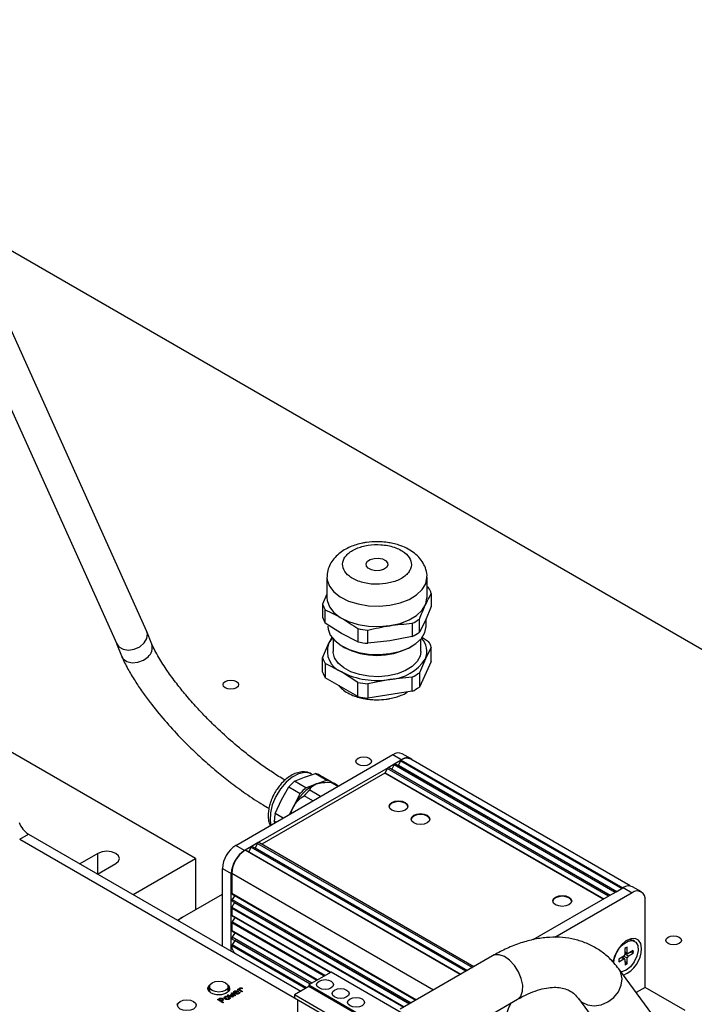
# Model space of a CAD drawing. Header units: millimetres. Extents: x 0 to 420, y 0 to 297.
# Tile 72 of 145: x 84 to 95, y 52 to 68. Entities that reach past the tile are written whole.
import ezdxf

# ---------------------------------------------------------------- set-up
doc = ezdxf.new("R2010")
doc.units = ezdxf.units.MM

msp = doc.modelspace()

# ---------------------------------------------------------------- linework, layer by layer
at = {"color": 7, "linetype": 'Continuous', "lineweight": 25}
for p, q in [((107.8863, 50.3946), (77.4807, 67.9474)), ((86.0351, 58.1905), (83.4411, 63.9456)), ((82.9631, 63.7415), (85.5571, 57.9864)), ((88.9147, 59.048), (88.9147, 58.7214)), ((90.5127, 58.7214), (90.5127, 59.048)), ((88.9147, 58.7792), (88.846, 58.6188)), ((90.5386, 58.8806), (90.5127, 58.8973)), ((90.5813, 58.7886), (90.5813, 58.5788)), ((88.846, 58.6188), (88.846, 58.409)), ((88.8887, 58.317), (88.8887, 58.5267)), ((90.5813, 58.5788), (90.4864, 58.3569)), ((89.148, 58.1499), (88.8887, 58.317)), ((90.2748, 58.3123), (90.2748, 58.1026)), ((90.3915, 58.17), (90.3915, 58.3797)), ((90.4864, 58.3569), (90.3915, 58.17)), ((90.4977, 58.2658), (90.4977, 58.3832)), ((86.1173, 57.9779), (86.0387, 58.1819)), ((89.4072, 58.2274), (89.4072, 58.0177)), ((89.5666, 57.9931), (89.5666, 58.2028)), ((88.9409, 57.9835), (88.9959, 58.0919)), ((89.0137, 58.0619), (89.0137, 57.864)), ((89.4072, 58.0177), (89.148, 58.1499)), ((89.9207, 58.0303), (89.5666, 57.9931)), ((90.2748, 58.1026), (89.9207, 58.0303)), ((90.4137, 57.864), (90.4137, 58.0619)), ((90.4263, 58.0958), (90.5386, 58.0234)), ((85.5548, 57.9914), (85.6321, 57.791)), ((88.846, 57.7616), (88.9409, 57.9835)), ((89.1592, 57.9458), (89.1889, 57.9286)), ((90.2384, 57.9286), (90.2681, 57.9458)), ((90.5813, 57.9314), (90.4864, 57.7445)), ((90.5813, 57.7039), (90.5813, 57.9314)), ((88.846, 57.5342), (88.846, 57.7616)), ((90.4864, 57.7445), (90.3915, 57.5226)), ((90.5813, 57.7039), (90.3915, 57.2951)), ((88.8887, 57.6696), (88.8887, 57.4421)), ((89.148, 57.5374), (88.8887, 57.6696)), ((89.4072, 57.3703), (89.148, 57.5374)), ((90.3915, 57.5226), (90.3915, 57.2951)), ((89.4072, 57.1428), (88.8887, 57.4421)), ((89.4072, 57.1428), (89.4072, 57.3703)), ((89.9207, 57.4179), (89.5666, 57.3456)), ((90.2748, 57.4552), (89.9207, 57.4179)), ((90.2748, 57.2277), (90.2748, 57.4552)), ((89.5666, 57.3456), (89.5666, 57.1182)), ((90.2748, 57.2277), (89.5666, 57.1182)), ((86.8145, 54.5584), (83.279, 56.5995)), ((87.458, 54.7668), (89.9682, 56.2159)), ((89.9682, 56.2159), (90.1096, 56.1343)), ((90.1026, 56.1302), (89.9965, 56.069)), ((90.0918, 56.1182), (90.0549, 56.0468)), ((90.1096, 56.1343), (90.1026, 56.1302)), ((90.1026, 56.1302), (93.6381, 54.0892)), ((90.2596, 56.1491), (90.1182, 56.2308)), ((93.7592, 54.1207), (90.2525, 56.145)), ((89.8904, 56.0077), (87.8186, 54.8117)), ((89.8792, 55.9948), (89.8465, 55.9268)), ((89.9965, 56.069), (89.8904, 56.0077)), ((93.4318, 53.9701), (89.9004, 56.0087)), ((89.9857, 56.057), (89.9489, 55.9855)), ((93.5379, 54.0313), (90.0065, 56.0699)), ((89.8409, 55.9204), (87.8754, 54.7857)), ((88.3968, 55.7903), (88.5544, 55.8582)), ((88.5544, 55.8582), (88.7308, 55.9151)), ((88.7308, 55.9151), (88.9123, 55.8104)), ((88.7453, 55.748), (88.9123, 55.8104)), ((88.9777, 55.7863), (88.7963, 55.8911)), ((88.1889, 55.4936), (88.3074, 55.701)), ((88.3074, 55.701), (88.4888, 55.5963)), ((88.5783, 55.6856), (88.3968, 55.7903)), ((88.5783, 55.6856), (88.7453, 55.748)), ((88.8139, 55.5495), (88.6395, 55.6502)), ((88.8335, 55.7687), (88.8165, 55.7663)), ((89.089, 55.7083), (88.9735, 55.775)), ((88.9852, 55.7818), (88.9892, 55.7715)), ((89.1009, 55.7152), (89.039, 55.751)), ((88.0894, 55.2752), (88.1889, 55.4936)), ((88.3798, 55.3834), (88.4888, 55.5963)), ((88.6919, 55.4791), (88.55, 55.5609)), ((88.3185, 55.2635), (88.3798, 55.3834)), ((88.2141, 55.2033), (88.0894, 55.2752)), ((88.0728, 55.1574), (88.1037, 55.1396)), ((88.0828, 55.1275), (88.0728, 55.1574)), ((84.0084, 54.8653), (84.1498, 54.947)), ((84.0084, 54.8653), (88.3943, 52.3334)), ((84.1498, 54.947), (88.4942, 52.439)), ((87.5994, 54.6851), (87.458, 54.7668)), ((87.7125, 54.7505), (87.6065, 54.6892)), ((87.7018, 54.7385), (87.6649, 54.667)), ((87.8186, 54.8117), (87.7125, 54.7505)), ((91.1537, 52.7707), (87.7225, 54.7515)), ((87.8078, 54.7997), (87.771, 54.7283)), ((91.2598, 52.8319), (87.8286, 54.8127)), ((85.2589, 54.6401), (84.9701, 54.4734)), ((85.8187, 53.9836), (86.8145, 54.5584)), ((86.8145, 54.5584), (86.8145, 53.7419)), ((87.6065, 54.6892), (87.5994, 54.6851)), ((91.0477, 52.7094), (87.6165, 54.6902)), ((85.253, 54.3101), (85.5417, 54.4768)), ((87.2458, 54.3994), (87.3873, 54.3177)), ((87.2458, 53.1597), (87.2458, 54.3994)), ((87.3873, 53.078), (87.3873, 54.3177)), ((87.3943, 54.3218), (87.3943, 54.0046)), ((93.532, 54.0279), (93.6381, 54.0892)), ((93.6381, 54.0892), (93.6452, 54.0932)), ((93.6452, 54.0932), (93.7866, 54.0116)), ((93.9366, 54.0265), (93.7952, 54.1081)), ((86.6095, 53.6235), (87.2458, 53.9909)), ((87.3985, 53.9954), (90.3369, 52.2991)), ((87.4425, 53.9684), (87.3998, 53.9055)), ((87.4425, 53.9684), (87.4433, 53.9696)), ((92.2084, 53.2638), (93.4259, 53.9667)), ((93.7866, 54.0116), (92.5522, 53.299)), ((93.4259, 53.9667), (93.532, 54.0279)), ((87.3943, 53.7663), (87.3943, 53.6555)), ((87.3985, 53.8803), (90.2372, 52.2415)), ((87.4411, 53.8541), (87.3985, 53.7803)), ((87.4418, 53.8553), (87.4411, 53.8541)), ((93.9987, 52.501), (93.9987, 53.8891)), ((86.5259, 53.5753), (86.6064, 53.6217)), ((87.3985, 53.6464), (88.9708, 52.7387)), ((87.4428, 53.616), (87.3993, 53.5483)), ((87.3943, 53.533), (87.3943, 53.4106)), ((87.3985, 53.4014), (88.7586, 52.6162)), ((87.3985, 53.2789), (88.6526, 52.5549)), ((87.4428, 53.371), (87.3993, 53.3034)), ((87.4428, 53.2485), (87.3996, 53.1814)), ((93.7097, 53.0499), (93.7064, 53.1424)), ((93.8284, 53.237), (93.8109, 53.2471)), ((87.4565, 53.0413), (88.497, 52.4406)), ((91.5604, 53.0054), (90.0823, 52.1521)), ((93.6561, 53.0005), (93.5743, 52.9494)), ((93.6683, 52.9564), (93.6301, 52.9843)), ((93.6705, 53.1208), (93.6706, 53.0264)), ((93.6706, 53.06), (93.7148, 53.0405)), ((93.7113, 52.8768), (93.7112, 52.9713)), ((93.8067, 53.0892), (93.7249, 53.0419)), ((93.7257, 52.9972), (93.8075, 53.0482)), ((93.797, 53.0469), (93.7525, 53.0579)), ((87.6601, 52.9238), (87.6573, 52.9222)), ((93.5751, 52.9084), (93.6569, 52.9558)), ((93.6721, 52.9477), (93.6754, 52.8553)), ((93.673, 52.9205), (93.7069, 52.8864)), ((93.6934, 52.8645), (93.6754, 52.8553)), ((93.7113, 52.8768), (93.6934, 52.8645)), ((88.9812, 52.7447), (88.6276, 52.5406)), ((90.9611, 51.6017), (88.9812, 52.7447)), ((94.1026, 52.0798), (93.5764, 52.7954)), ((87.0128, 52.4938), (87.0194, 52.5055)), ((87.013, 52.4705), (87.0128, 52.4938)), ((87.0194, 52.5055), (87.0226, 52.5152)), ((87.0194, 52.5055), (87.0194, 52.4559)), ((87.0226, 52.5152), (87.0292, 52.5268)), ((87.0226, 52.5152), (87.0226, 52.4504)), ((87.0292, 52.5268), (87.0392, 52.5365)), ((87.0292, 52.5268), (87.0292, 52.4371)), ((87.0387, 52.513), (87.0387, 52.4287)), ((87.0392, 52.5365), (87.0492, 52.5462)), ((87.0492, 52.5462), (87.0507, 52.5471)), ((87.0492, 52.5462), (87.0492, 52.5449)), ((87.3318, 52.5389), (87.3355, 52.5353)), ((87.3355, 52.5353), (87.3457, 52.5256)), ((87.3387, 52.4335), (87.3387, 52.513)), ((87.3457, 52.5256), (87.3526, 52.5139)), ((87.3457, 52.4404), (87.3457, 52.5256)), ((87.3526, 52.5139), (87.3561, 52.5042)), ((87.3526, 52.447), (87.3526, 52.5139)), ((87.3561, 52.5042), (87.3596, 52.4944)), ((87.3596, 52.4944), (87.3597, 52.4828)), ((87.3596, 52.4587), (87.3596, 52.4944)), ((88.6276, 52.5161), (88.3943, 52.3813)), ((88.6276, 52.5406), (90.6075, 51.3976)), ((88.6276, 52.5406), (88.6276, 52.5161)), ((90.6075, 51.3731), (88.6276, 52.5161)), ((93.9987, 52.501), (93.8542, 52.4176)), ((94.6351, 52.1336), (93.9987, 52.501)), ((87.0165, 52.4608), (87.013, 52.4705)), ((87.0234, 52.4491), (87.0165, 52.4608)), ((87.0269, 52.4393), (87.0234, 52.4491)), ((87.0371, 52.4296), (87.0269, 52.4393)), ((87.054, 52.4198), (87.0371, 52.4296)), ((87.0643, 52.4101), (87.054, 52.4198)), ((87.0812, 52.4042), (87.0643, 52.4101)), ((87.0947, 52.3963), (87.0812, 52.4042)), ((87.1116, 52.3904), (87.0947, 52.3963)), ((87.1319, 52.3865), (87.1116, 52.3904)), ((87.1487, 52.3845), (87.1319, 52.3865)), ((87.1656, 52.3824), (87.1487, 52.3845)), ((87.1858, 52.3824), (87.1656, 52.3824)), ((87.206, 52.3823), (87.1858, 52.3824)), ((87.2296, 52.3841), (87.206, 52.3823)), ((87.2464, 52.386), (87.2296, 52.3841)), ((87.2631, 52.3918), (87.2464, 52.386)), ((87.2799, 52.3975), (87.2631, 52.3918)), ((87.2967, 52.4033), (87.2799, 52.3975)), ((87.287, 52.3542), (87.287, 52.346)), ((87.2883, 52.3367), (87.2883, 52.3286)), ((87.3234, 52.4188), (87.2967, 52.4033)), ((87.3334, 52.4284), (87.3234, 52.4188)), ((87.3276, 52.3761), (87.3388, 52.3827)), ((87.4039, 52.3431), (87.3276, 52.3761)), ((87.3434, 52.4381), (87.3334, 52.4284)), ((87.3388, 52.3745), (87.3356, 52.3726)), ((87.3388, 52.3827), (87.3897, 52.3597)), ((87.3388, 52.3745), (87.3388, 52.3827)), ((87.3897, 52.3515), (87.3388, 52.3745)), ((87.3534, 52.4478), (87.3434, 52.4381)), ((87.3517, 52.344), (87.3517, 52.3522)), ((87.36, 52.4594), (87.3534, 52.4478)), ((87.3597, 52.4828), (87.36, 52.4594)), ((87.3748, 52.3842), (87.3831, 52.389)), ((87.3951, 52.3612), (87.3748, 52.3842)), ((87.3831, 52.3809), (87.3796, 52.3788)), ((87.3831, 52.389), (87.4232, 52.3779)), ((87.3831, 52.3809), (87.3831, 52.389)), ((87.4232, 52.3698), (87.3831, 52.3809)), ((87.3861, 52.41), (87.3976, 52.4166)), ((87.4267, 52.3805), (87.3861, 52.41)), ((87.3897, 52.3597), (87.4011, 52.3545)), ((87.3897, 52.3515), (87.3897, 52.3597)), ((87.4011, 52.3464), (87.3897, 52.3515)), ((87.3976, 52.4084), (87.3924, 52.4054)), ((87.3943, 52.3777), (87.3992, 52.3723)), ((87.403, 52.3749), (87.3943, 52.3777)), ((87.3943, 52.3695), (87.3943, 52.3777)), ((87.3992, 52.3641), (87.3943, 52.3695)), ((87.4011, 52.3545), (87.3951, 52.3612)), ((87.3976, 52.4166), (87.4546, 52.3724)), ((87.3976, 52.4084), (87.3976, 52.4166)), ((87.4486, 52.3689), (87.3976, 52.4084)), ((87.3992, 52.3723), (87.4175, 52.351)), ((87.3992, 52.3641), (87.3992, 52.3723)), ((87.4129, 52.3483), (87.3992, 52.3641)), ((87.4011, 52.3464), (87.4011, 52.3545)), ((87.4406, 52.3643), (87.403, 52.3749)), ((87.4175, 52.351), (87.4039, 52.3431)), ((87.4232, 52.3779), (87.4351, 52.3746)), ((87.4232, 52.3698), (87.4232, 52.3779)), ((87.4351, 52.3664), (87.4232, 52.3698)), ((87.4351, 52.3746), (87.4267, 52.3805)), ((87.4351, 52.3664), (87.4351, 52.3746)), ((87.4369, 52.4407), (87.4369, 52.4325)), ((87.4388, 52.4258), (87.4388, 52.4176)), ((87.4546, 52.3724), (87.4406, 52.3643)), ((87.4832, 52.4334), (87.4481, 52.4131)), ((87.4832, 52.4253), (87.4481, 52.405)), ((87.4481, 52.4131), (87.4481, 52.405)), ((87.504, 52.4351), (87.457, 52.408)), ((87.457, 52.3999), (87.457, 52.408)), ((87.4832, 52.4253), (87.4832, 52.4334)), ((87.4884, 52.469), (87.499, 52.4751)), ((87.5552, 52.4304), (87.4884, 52.469)), ((87.499, 52.4669), (87.4954, 52.4649)), ((87.4969, 52.4313), (87.4969, 52.4395)), ((87.4971, 52.4312), (87.4969, 52.4313)), ((87.499, 52.4751), (87.5116, 52.4682)), ((87.499, 52.4669), (87.499, 52.4751)), ((87.5116, 52.46), (87.499, 52.4669)), ((87.5005, 52.4005), (87.5005, 52.4087)), ((87.5116, 52.46), (87.5116, 52.4682)), ((87.5189, 52.4226), (87.5284, 52.4172)), ((87.5189, 52.4145), (87.5189, 52.4226)), ((87.5229, 52.4122), (87.5189, 52.4145)), ((87.5213, 52.4813), (87.5213, 52.4894)), ((87.5232, 52.4731), (87.5232, 52.4707)), ((87.5232, 52.4676), (87.5232, 52.4649)), ((87.524, 52.4537), (87.5233, 52.4649)), ((87.524, 52.4619), (87.5668, 52.4372)), ((87.524, 52.4537), (87.524, 52.4619)), ((87.5598, 52.4331), (87.524, 52.4537)), ((87.5668, 52.4372), (87.5552, 52.4304)), ((87.5687, 52.4859), (87.557, 52.4792)), ((90.3742, 51.2384), (88.3943, 52.3813)), ((88.3943, 52.3813), (88.3943, 52.3307)), ((86.517, 52.2311), (86.5271, 52.2409)), ((86.5271, 52.2409), (86.5373, 52.2507)), ((86.5373, 52.2507), (86.5381, 52.2511)), ((86.5373, 52.2507), (86.5373, 52.2501)), ((86.8204, 52.2406), (86.8221, 52.2389)), ((86.8221, 52.2389), (86.8323, 52.2292)), ((87.1655, 52.3059), (87.1899, 52.32)), ((87.2524, 52.2557), (87.1655, 52.3059)), ((87.1899, 52.3118), (87.1726, 52.3018)), ((87.1871, 52.307), (87.1993, 52.3141)), ((87.223, 52.2863), (87.1871, 52.307)), ((87.1871, 52.307), (87.1871, 52.2989)), ((87.223, 52.2782), (87.1871, 52.2989)), ((87.1899, 52.32), (87.1899, 52.3118)), ((87.234, 52.2927), (87.223, 52.2863)), ((87.223, 52.2782), (87.223, 52.2863)), ((87.234, 52.2846), (87.223, 52.2782)), ((87.2439, 52.2867), (87.2331, 52.2805)), ((87.2331, 52.2805), (87.2643, 52.2625)), ((87.2331, 52.2723), (87.2331, 52.2805)), ((87.2572, 52.2584), (87.2331, 52.2723)), ((87.234, 52.2846), (87.234, 52.2927)), ((87.2458, 52.2974), (87.2458, 52.3056)), ((87.2492, 52.3153), (87.2492, 52.3235)), ((87.2643, 52.2625), (87.2524, 52.2557)), ((87.3014, 52.3226), (87.3014, 52.3144)), ((87.3457, 52.3113), (87.3457, 52.3195)), ((87.3535, 52.3227), (87.3535, 52.3309)), ((90.3742, 51.1877), (88.3943, 52.3307)), ((88.4438, 52.3021), (88.4438, 51.5607)), ((90.845, 51.6687), (91.9604, 52.3126)), ((92.9319, 52.3215), (93.4581, 51.6059))]:
    msp.add_line(p, q, dxfattribs=at)
at = {"color": 1, "linetype": 'Continuous', "lineweight": 25}
for p, q in [((90.0918, 56.1182), (93.6223, 54.0801)), ((93.4092, 53.957), (89.8792, 55.9948)), ((89.9489, 55.9855), (93.436, 53.9725)), ((89.9857, 56.057), (93.5162, 54.0188)), ((90.0549, 56.0468), (93.542, 54.0337)), ((93.3255, 53.9087), (89.8409, 55.9204)), ((89.8465, 55.9268), (93.3339, 53.9136)), ((91.1321, 52.7582), (87.7018, 54.7385)), ((87.771, 54.7283), (91.1579, 52.7731)), ((87.8078, 54.7997), (91.2382, 52.8194)), ((85.2589, 54.3135), (85.2589, 54.6401)), ((91.0418, 52.706), (87.6065, 54.6892)), ((87.6649, 54.667), (91.0518, 52.7118)), ((87.3943, 54.3218), (90.6175, 52.4611)), ((87.3943, 54.0046), (90.3428, 52.3025)), ((90.3355, 52.2983), (87.4425, 53.9684)), ((87.3943, 53.7663), (90.1364, 52.1834)), ((87.3985, 53.7803), (90.1505, 52.1915)), ((87.3998, 53.9055), (90.2597, 52.2545)), ((87.4411, 53.8541), (90.2358, 52.2408)), ((87.3943, 53.6555), (88.9767, 52.7421)), ((88.9667, 52.7363), (87.4428, 53.616)), ((88.8706, 52.6808), (87.3943, 53.533)), ((88.8863, 52.6899), (87.3993, 53.5483)), ((88.7645, 52.6196), (87.3943, 53.4106)), ((88.6742, 52.5674), (87.3993, 53.3034)), ((88.7545, 52.6138), (87.4428, 53.371)), ((88.5733, 52.4847), (87.3947, 53.1652)), ((88.5899, 52.4943), (87.3996, 53.1814)), ((88.6484, 52.5525), (87.4428, 53.2485)), ((93.6222, 52.9793), (93.6569, 52.9558)), ((93.6538, 52.9991), (93.7112, 52.9713)), ((93.7097, 53.0499), (93.6706, 53.0687)), ((93.7257, 52.9972), (93.6706, 53.0343)), ((93.609, 52.7362), (93.5764, 52.7955)), ((87.0392, 52.5365), (87.0392, 52.5203)), ((87.3355, 52.5306), (87.3355, 52.5353)), ((87.3561, 52.4526), (87.3561, 52.5042)), ((87.3597, 52.4589), (87.3597, 52.4828)), ((86.5271, 52.2409), (86.5271, 52.2277)), ((86.8221, 52.2367), (86.8221, 52.2389))]:
    msp.add_line(p, q, dxfattribs=at)
at = {"color": 7, "linetype": 'Continuous', "lineweight": 25, "flags": 128}
for points in [[(89.6684, 59.3497), (89.7365, 59.3523), (89.8012, 59.3396), (89.8525, 59.3136), (89.8827, 59.2783), (89.8872, 59.2389), (89.8652, 59.2016), (89.8202, 59.172), (89.7589, 59.1545), (89.6908, 59.152), (89.6262, 59.1646), (89.5748, 59.1906), (89.5446, 59.226), (89.5401, 59.2653), (89.5621, 59.3026), (89.6071, 59.3323), (89.6684, 59.3497)], [(88.9147, 58.7214), (88.9186, 58.6757), (88.9542, 58.5781), (89.0253, 58.4872), (89.1286, 58.4072), (89.2593, 58.342), (89.4112, 58.2944), (89.5773, 58.2669), (89.7497, 58.2606), (89.9204, 58.2758)], [(89.9204, 58.2758), (90.0815, 58.3119), (90.2254, 58.3671), (90.3453, 58.4389), (90.4357, 58.5239), (90.4924, 58.6182), (90.5126, 58.7172), (90.5127, 58.7214)], [(85.5571, 57.9864), (85.5925, 57.9385), (85.66, 57.8995), (85.746, 57.886), (85.8387, 57.8999), (85.9256, 57.9392), (85.9951, 57.9987), (86.0376, 58.0703), (86.0476, 58.1443), (86.0351, 58.1904)], [(88.9297, 58.2658), (88.9335, 58.2209), (88.9685, 58.1251), (89.0383, 58.0359), (89.1396, 57.9575), (89.2678, 57.8935), (89.4169, 57.8468), (89.5798, 57.8198), (89.749, 57.8136), (89.9166, 57.8286)], [(89.9166, 57.8286), (90.0746, 57.864), (90.2158, 57.9182), (90.3335, 57.9886), (90.4222, 58.072), (90.4778, 58.1645), (90.4976, 58.2617), (90.4977, 58.2658)], [(88.9409, 57.9835), (88.9745, 58.0407), (89.0024, 58.0754)], [(90.4137, 57.864), (90.4014, 57.7889), (90.3552, 57.7024), (90.2769, 57.624), (90.1703, 57.5577), (90.0407, 57.5067), (89.8948, 57.4737), (89.7398, 57.4602), (89.5835, 57.467), (89.4337, 57.4936), (89.298, 57.5389), (89.1831, 57.6004), (89.0948, 57.6752), (89.0375, 57.7594), (89.0141, 57.8489), (89.0137, 57.864)], [(85.6321, 57.791), (85.6582, 57.7477), (85.7196, 57.703), (85.802, 57.6829), (85.8941, 57.6899), (85.9837, 57.7232), (86.0585, 57.7783)], [(87.2918, 57.3851), (87.3324, 57.4008), (87.3802, 57.4063), (87.428, 57.4008), (87.4686, 57.3851), (87.4957, 57.3617), (87.5052, 57.3341), (87.4957, 57.3065), (87.4686, 57.2831), (87.428, 57.2674), (87.3802, 57.2619), (87.3324, 57.2674), (87.2918, 57.2831), (87.2647, 57.3065), (87.2552, 57.3341), (87.2647, 57.3617), (87.2918, 57.3851)], [(89.4131, 56.1605), (89.4537, 56.1762), (89.5015, 56.1816), (89.5494, 56.1762), (89.5899, 56.1605), (89.617, 56.1371), (89.6265, 56.1095), (89.617, 56.0819), (89.5899, 56.0585), (89.5494, 56.0428), (89.5015, 56.0373), (89.4537, 56.0428), (89.4131, 56.0585), (89.386, 56.0819), (89.3765, 56.1095), (89.386, 56.1371), (89.4131, 56.1605)], [(89.9465, 55.9821), (89.9477, 55.9837), (89.9489, 55.9855)], [(90.0549, 56.0468), (90.0538, 56.0449), (90.0526, 56.0433)], [(88.8165, 55.7663), (88.7947, 55.7625), (88.7453, 55.748)], [(90.1627, 55.453), (90.1952, 55.4249), (90.2066, 55.3917), (90.1952, 55.3586), (90.1627, 55.3305), (90.114, 55.3117), (90.0566, 55.3051), (89.9992, 55.3117), (89.9505, 55.3305), (89.918, 55.3586), (89.9066, 55.3917), (89.918, 55.4249), (89.9505, 55.453), (89.9992, 55.4717), (90.0566, 55.4783), (90.114, 55.4717), (90.1627, 55.453)], [(88.3798, 55.3834), (88.3497, 55.3187), (88.3314, 55.271)], [(90.1627, 55.4407), (90.114, 55.4595), (90.0566, 55.4661), (89.9992, 55.4595), (89.9505, 55.4407), (89.918, 55.4126), (89.907, 55.3856)], [(90.2062, 55.3856), (90.1952, 55.4126), (90.1627, 55.4407)], [(90.5162, 55.2489), (90.5487, 55.2208), (90.5602, 55.1876), (90.5487, 55.1545), (90.5162, 55.1264), (90.4676, 55.1076), (90.4102, 55.101), (90.3527, 55.1076), (90.3041, 55.1264), (90.2716, 55.1545), (90.2602, 55.1876), (90.2716, 55.2208), (90.3041, 55.2489), (90.3527, 55.2676), (90.4102, 55.2742), (90.4676, 55.2676), (90.5162, 55.2489)], [(90.5162, 55.2366), (90.4676, 55.2554), (90.4102, 55.262), (90.3527, 55.2554), (90.3041, 55.2366), (90.2716, 55.2085), (90.2605, 55.1815)], [(90.5598, 55.1815), (90.5487, 55.2085), (90.5162, 55.2366)], [(87.7686, 54.7248), (87.7699, 54.7264), (87.771, 54.7283)], [(85.5417, 54.4768), (85.5851, 54.5143), (85.6003, 54.5584), (85.5851, 54.6026), (85.5417, 54.6401), (85.4768, 54.6651), (85.4003, 54.6739), (85.3238, 54.6651), (85.2589, 54.6401)], [(87.6649, 54.667), (87.6638, 54.6652), (87.6626, 54.6636)], [(92.779, 53.9426), (92.8115, 53.9145), (92.8229, 53.8814), (92.8115, 53.8482), (92.779, 53.8202), (92.7303, 53.8014), (92.6729, 53.7948), (92.6155, 53.8014), (92.5668, 53.8202), (92.5343, 53.8482), (92.5229, 53.8814), (92.5343, 53.9145), (92.5668, 53.9426), (92.6155, 53.9614), (92.6729, 53.968), (92.7303, 53.9614), (92.779, 53.9426)], [(92.779, 53.9304), (92.7303, 53.9491), (92.6729, 53.9557), (92.6155, 53.9491), (92.5668, 53.9304), (92.5343, 53.9023), (92.5233, 53.8753)], [(92.8225, 53.8753), (92.8115, 53.9023), (92.779, 53.9304)], [(87.3998, 53.9055), (87.3976, 53.9017), (87.3959, 53.8977), (87.3948, 53.8937), (87.3943, 53.8898), (87.3946, 53.8864), (87.3956, 53.8835), (87.3972, 53.8813), (87.3985, 53.8803)], [(87.4428, 53.616), (87.4438, 53.6179), (87.4446, 53.6198)], [(87.3993, 53.3034), (87.3972, 53.2996), (87.3957, 53.2957), (87.3947, 53.2918), (87.3943, 53.2881), (87.3947, 53.2847), (87.3957, 53.282), (87.3972, 53.2798), (87.3985, 53.2789)], [(87.4428, 53.371), (87.4438, 53.3729), (87.4446, 53.3748)], [(93.9386, 53.1212), (93.9262, 53.2001), (93.8902, 53.2562), (93.8345, 53.2832), (93.7652, 53.2783), (93.6898, 53.242), (93.6165, 53.1782), (93.5532, 53.0939), (93.5067, 52.9981), (93.4822, 52.9016)], [(94.3629, 53.3031), (94.4034, 53.3187), (94.4513, 53.3242), (94.4991, 53.3187), (94.5397, 53.3031), (94.5668, 53.2797), (94.5763, 53.2521), (94.5668, 53.2244), (94.5397, 53.201), (94.4991, 53.1854), (94.4513, 53.1799), (94.4034, 53.1854), (94.3629, 53.201), (94.3358, 53.2244), (94.3263, 53.2521), (94.3358, 53.2797), (94.3629, 53.3031)], [(87.4428, 53.2485), (87.4438, 53.2504), (87.4446, 53.2523)], [(93.4965, 52.8935), (93.5039, 52.9523), (93.5357, 53.0446), (93.5885, 53.1307), (93.6552, 53.1989), (93.7266, 53.2402), (93.7933, 53.2488), (93.8461, 53.2237), (93.8779, 53.1683), (93.8845, 53.0899), (93.865, 52.9992), (93.8219, 52.9085), (93.7611, 52.83), (93.6909, 52.7743), (93.6909, 52.7743)], [(93.6909, 52.7743), (93.6206, 52.7489), (93.6113, 52.748)], [(87.2947, 52.5743), (87.3272, 52.5462), (87.3387, 52.513), (87.3272, 52.4799), (87.2947, 52.4518), (87.2461, 52.433), (87.1887, 52.4264), (87.1313, 52.433), (87.0826, 52.4518), (87.0501, 52.4799), (87.0387, 52.513), (87.0501, 52.5462), (87.0826, 52.5743), (87.1313, 52.593), (87.1887, 52.5996), (87.2461, 52.593), (87.2947, 52.5743)], [(88.7903, 52.4916), (88.761, 52.5168), (88.7507, 52.5467), (88.761, 52.5765), (88.7903, 52.6018), (88.8341, 52.6187), (88.8857, 52.6246), (88.9374, 52.6187), (88.9812, 52.6018), (89.0104, 52.5765), (89.0207, 52.5467), (89.0104, 52.5168), (88.9812, 52.4916), (88.9374, 52.4747), (88.8857, 52.4687), (88.8341, 52.4747), (88.7903, 52.4916)], [(89.0377, 52.3487), (89.0085, 52.374), (88.9982, 52.4038), (89.0085, 52.4336), (89.0377, 52.4589), (89.0815, 52.4758), (89.1332, 52.4817), (89.1849, 52.4758), (89.2287, 52.4589), (89.2579, 52.4336), (89.2682, 52.4038), (89.2579, 52.374), (89.2287, 52.3487), (89.1849, 52.3318), (89.1332, 52.3259), (89.0815, 52.3318), (89.0377, 52.3487)], [(89.2852, 52.2058), (89.256, 52.2311), (89.2457, 52.2609), (89.256, 52.2908), (89.2852, 52.316), (89.329, 52.3329), (89.3807, 52.3389), (89.4324, 52.3329), (89.4762, 52.316), (89.5054, 52.2908), (89.5157, 52.2609), (89.5054, 52.2311), (89.4762, 52.2058), (89.4324, 52.1889), (89.3807, 52.183), (89.329, 52.1889), (89.2852, 52.2058)], [(86.7821, 52.2783), (86.8146, 52.2502), (86.826, 52.2171), (86.8146, 52.1839), (86.7821, 52.1558), (86.7334, 52.1371), (86.676, 52.1305), (86.6186, 52.1371), (86.5699, 52.1558), (86.5374, 52.1839), (86.526, 52.2171), (86.5374, 52.2502), (86.5699, 52.2783), (86.6186, 52.2971), (86.676, 52.3037), (86.7334, 52.2971), (86.7821, 52.2783)]]:
    msp.add_lwpolyline(points, dxfattribs=at)
at = {"color": 1, "linetype": 'Continuous', "lineweight": 25, "flags": 128}
for points in [[(88.9147, 59.0513), (88.9186, 59.0023), (88.9542, 58.9047), (89.0253, 58.8138), (89.1286, 58.7338), (89.2593, 58.6686), (89.4112, 58.6211), (89.5773, 58.5935), (89.7497, 58.5872), (89.9204, 58.6025)], [(89.9204, 58.6025), (90.0815, 58.6385), (90.2254, 58.6938), (90.3453, 58.7656), (90.4357, 58.8506), (90.4924, 58.9448), (90.5126, 59.0418)], [(88.6699, 55.9063), (88.6449, 55.9183), (88.5593, 55.9319), (88.4624, 55.9112), (88.361, 55.8578), (88.2619, 55.7752), (88.1718, 55.6691), (88.097, 55.5467), (88.0424, 55.4163), (88.0119, 55.2869), (88.0075, 55.1672), (88.0207, 55.0916)], [(91.9094, 52.8506), (91.8319, 52.9337), (91.748, 52.9924), (91.6653, 53.0215), (91.591, 53.0184), (91.5604, 53.0054)], [(91.9604, 52.3126), (91.9616, 52.3133), (92.0113, 52.3634), (92.0386, 52.4397), (92.0412, 52.5355), (92.0189, 52.6422), (91.9736, 52.7505), (91.9094, 52.8506)], [(92.9334, 52.3195), (92.9861, 52.267), (93.075, 52.2223), (93.1798, 52.2075), (93.2913, 52.2238), (93.3994, 52.2699), (93.4946, 52.3417), (93.5685, 52.4327), (93.6144, 52.5348), (93.6284, 52.6391), (93.609, 52.7362)]]:
    msp.add_lwpolyline(points, dxfattribs=at)
at = {"color": 7, "linetype": 'Continuous', "lineweight": 25}
for centre, radius, start, end in [((90.241, 58.6865), 0.3552, 16.68947, 33.10745), ((89.1863, 58.7208), 0.3552, 196.68947, 213.10745), ((89.1863, 58.511), 0.3552, 196.68947, 213.10745), ((89.9202, 59.0614), 0.8288, 295.33491, 304.65972), ((89.7038, 59.6171), 1.421, 257.95348, 264.46044), ((89.9202, 58.8517), 0.8288, 295.33491, 304.65972), ((89.7038, 59.4074), 1.421, 257.95348, 264.46044), ((90.2129, 57.8648), 0.2988, 336.24677, 44.79532), ((90.241, 57.8294), 0.3552, 16.68947, 33.10745), ((85.9371, 57.9225), 0.1885, 310.09776, 17.0929), ((89.2725, 57.8664), 0.3517, 160.539, 249.25792), ((89.7137, 58.9343), 1.1344, 242.44498, 297.55502), ((89.1863, 57.8636), 0.3552, 196.68947, 213.10745), ((89.877, 58.1469), 0.7303, 273.4335, 326.56112), ((89.1863, 57.6362), 0.3552, 196.68947, 213.10745), ((89.7123, 58.6281), 1.228, 242.64283, 279.7711), ((89.9202, 58.2043), 0.8288, 295.33491, 304.65972), ((89.7038, 58.76), 1.421, 257.95348, 264.46044), ((89.9202, 57.9768), 0.8288, 295.33491, 304.65972), ((89.7038, 58.5325), 1.421, 257.95348, 264.46044), ((90.0561, 56.0932), 0.1509, 65.69288, 125.61758), ((90.1183, 56.1052), 0.0295, 122.19428, 153.86265), ((90.1904, 56.0075), 0.1509, 65.69235, 125.61557), ((90.1936, 56.0314), 0.1328, 44.41601, 129.20679), ((89.9064, 55.9824), 0.0299, 122.33297, 155.51455), ((89.8962, 55.9997), 0.00989, 65.12814, 126.18232), ((90.0122, 56.044), 0.0295, 122.19621, 153.86699), ((90.0023, 56.061), 0.00989, 65.12691, 126.18354), ((88.6933, 55.7119), 0.2067, 60.1318, 79.55544), ((88.875, 55.6078), 0.206, 57.6499, 79.57217), ((89.8329, 55.933), 0.015, 302.33297, 335.51455), ((88.9558, 55.1405), 0.8572, 130.70263, 139.15895), ((89.0593, 55.0677), 0.7492, 114.77968, 155.0819), ((89.1373, 55.0357), 0.8572, 130.70263, 139.15895), ((89.1985, 55.0004), 0.8572, 130.70263, 139.15895), ((88.936, 55.5718), 0.2067, 60.1318, 79.55544), ((88.7871, 55.1172), 0.7154, 167.24143, 176.78274), ((84.3562, 55.2696), 0.383, 200.57697, 237.38392), ((87.7064, 54.3784), 0.461, 122.60548, 177.39452), ((87.7283, 54.7255), 0.0295, 122.1957, 153.86106), ((87.7184, 54.7425), 0.00989, 65.12569, 126.18477), ((87.8344, 54.7867), 0.0295, 122.1952, 153.85512), ((87.8245, 54.8032), 0.0103, 66.49231, 124.81815), ((87.8478, 54.2968), 0.461, 122.60548, 177.39452), ((87.8549, 54.3008), 0.461, 122.60665, 177.39443), ((87.6123, 54.6812), 0.00989, 65.12717, 126.18459), ((93.733, 53.9706), 0.1509, 65.69288, 125.61758), ((87.4041, 54.0035), 0.0098, 173.50963, 235.17819), ((93.8694, 53.9101), 0.131, 350.78596, 129.20329), ((87.4232, 53.7653), 0.0289, 148.85627, 178.0435), ((86.7002, 53.4529), 0.1932, 117.99976, 144.41188), ((87.4042, 53.6544), 0.00989, 173.81292, 234.8749), ((87.4239, 53.5319), 0.0295, 146.13969, 177.80262), ((87.4042, 53.4095), 0.00989, 173.81292, 234.8749), ((87.5381, 53.1594), 0.1436, 177.69439, 235.34802), ((87.4235, 53.1652), 0.0288, 145.85943, 180.10401), ((93.482, 53.1228), 0.4566, 291.36743, 359.79493), ((93.7709, 52.9946), 0.1612, 113.56733, 128.48633), ((93.7708, 52.9852), 0.1669, 121.10897, 126.93063), ((93.7546, 53.0125), 0.1352, 112.75056, 121.19846), ((93.7556, 53.1189), 0.1396, 66.62261, 117.84739), ((93.6375, 53.0279), 0.0332, 304.05234, 357.33474), ((93.719, 53.049), 0.00928, 174.3232, 309.82524), ((93.7443, 52.9697), 0.0332, 124.05234, 177.33474), ((93.657, 53.066), 0.1515, 353.27425, 8.82806), ((93.7248, 52.9317), 0.1515, 173.27425, 188.82806), ((93.7165, 52.9375), 0.1407, 174.62547, 189.25008), ((93.6628, 52.9487), 0.00928, 354.3232, 129.82524), ((93.6008, 53.0204), 0.1709, 301.16118, 308.38662), ((92.6001, 51.8241), 0.8576, 149.97005, 178.12827)]:
    msp.add_arc(centre, radius, start, end, dxfattribs=at)
at = {"color": 1, "linetype": 'Continuous', "lineweight": 25}
for centre, radius, start, end in [((93.6524, 53.0646), 0.1457, 352.99266, 7.43749), ((93.6181, 52.9918), 0.1375, 294.44593, 301.16237)]:
    msp.add_arc(centre, radius, start, end, dxfattribs=at)
at = {"color": 7, "linetype": 'Continuous', "lineweight": 25}
for points, knots in [([(89.7137, 59.6149), (89.6581, 59.6128), (89.5809, 59.6099), (89.4712, 59.5908), (89.3824, 59.5687), (89.2832, 59.5325), (89.188, 59.4842), (89.0997, 59.4223), (89.0228, 59.3463), (88.9629, 59.2564), (88.9227, 59.1571), (88.9181, 59.0871), (88.9159, 59.0533)], [0, 0, 0, 0, 0.1404358, 0.1955607, 0.2866412, 0.3798221, 0.4791173, 0.5822083, 0.6874664, 0.7935316, 0.9003967, 1, 1, 1, 1]), ([(89.8557, 58.946), (89.9205, 58.9604), (90.0202, 58.9826), (90.126, 59.0398), (90.1925, 59.0925), (90.2386, 59.1522), (90.2696, 59.2334), (90.2568, 59.3361), (90.1789, 59.4289), (90.0817, 59.4902), (89.9901, 59.5286), (89.8868, 59.5552), (89.7462, 59.5731), (89.5681, 59.5657), (89.4075, 59.5207), (89.3012, 59.4646), (89.2348, 59.4117), (89.1887, 59.3521), (89.1577, 59.2709), (89.1705, 59.1681), (89.2484, 59.0754), (89.3456, 59.014), (89.4372, 58.9756), (89.5404, 58.9493), (89.6816, 58.9302), (89.7871, 58.9398), (89.8557, 58.946)], [0, 0, 0, 0, 0.0598642, 0.0920902, 0.125, 0.1579098, 0.1901358, 0.25, 0.3098642, 0.3420902, 0.375, 0.4079098, 0.4401358, 0.5, 0.5598642, 0.5920902, 0.625, 0.6579098, 0.6901358, 0.75, 0.8098642, 0.8420902, 0.875, 0.9079098, 0.9401358, 1, 1, 1, 1]), ([(90.5109, 59.0382), (90.5115, 59.0431), (90.5173, 59.0869), (90.4989, 59.1694), (90.4547, 59.2768), (90.3831, 59.3714), (90.2919, 59.4509), (90.1847, 59.5148), (90.0756, 59.5592), (89.9728, 59.5875), (89.8737, 59.6056), (89.7878, 59.6139), (89.7318, 59.6147), (89.7137, 59.6149)], [0, 0, 0, 0, 0.0142158, 0.1285236, 0.2386339, 0.3529653, 0.4701589, 0.5833983, 0.698659, 0.7842322, 0.8598685, 0.9547521, 1, 1, 1, 1]), ([(90.3915, 58.3797), (90.4229, 58.4561), (90.4862, 58.6099), (90.5494, 58.7288), (90.5813, 58.7886)], [0, 0, 0, 0, 0.49674777, 1, 1, 1, 1]), ([(88.8887, 58.5267), (88.9746, 58.4859), (89.1474, 58.4037), (89.3202, 58.2864), (89.4072, 58.2274)], [0, 0, 0, 0, 0.4967478, 1, 1, 1, 1]), ([(89.5666, 58.2028), (89.6839, 58.2296), (89.9199, 58.2837), (90.156, 58.3028), (90.2748, 58.3123)], [0, 0, 0, 0, 0.4967478, 1, 1, 1, 1]), ([(88.2453, 55.81), (88.2442, 55.8106), (88.1787, 55.8463), (88.049, 55.9299), (87.866, 56.0537), (87.6537, 56.2112), (87.4135, 56.4067), (87.1783, 56.6198), (86.9887, 56.8067), (86.8241, 56.9805), (86.6642, 57.1625), (86.506, 57.3587), (86.3591, 57.5601), (86.2186, 57.7782), (86.1494, 57.9156), (86.1129, 57.9882)], [0, 0, 0, 0, 0.0012804, 0.0776345, 0.1470705, 0.2092273, 0.3175381, 0.4207101, 0.4867943, 0.5528679, 0.6357613, 0.7109921, 0.7968806, 0.8928144, 1, 1, 1, 1]), ([(85.636, 57.7816), (85.6679, 57.7162), (85.7288, 57.5914), (85.8438, 57.3997), (85.9633, 57.221), (86.1184, 57.0101), (86.3167, 56.767), (86.5407, 56.5214), (86.7432, 56.3182), (86.9371, 56.1361), (87.146, 55.9543), (87.3778, 55.7678), (87.6254, 55.5874), (87.835, 55.4462), (87.9571, 55.3788), (87.9884, 55.3615)], [0, 0, 0, 0, 0.083199, 0.1587479, 0.2273451, 0.2893645, 0.3975019, 0.4986685, 0.563817, 0.6298708, 0.7122626, 0.7860151, 0.8708363, 0.9668701, 1, 1, 1, 1]), ([(89.1032, 57.3183), (89.1218, 57.2981), (89.1621, 57.2544), (89.2488, 57.1983), (89.3476, 57.153), (89.445, 57.1235), (89.5338, 57.1051), (89.6215, 57.0943), (89.733, 57.0898), (89.8337, 57.0965), (89.9334, 57.1126), (90.0149, 57.132), (90.1036, 57.164), (90.1647, 57.1909), (90.1923, 57.2098), (90.1955, 57.212)], [0, 0, 0, 0, 0.0832385, 0.1803355, 0.28871, 0.3708104, 0.4355849, 0.5097897, 0.5815927, 0.6993342, 0.7469918, 0.8251747, 0.9048594, 0.9891297, 1, 1, 1, 1]), ([(88.6696, 55.9032), (88.6628, 55.9081), (88.6306, 55.9314), (88.56, 55.9437), (88.4699, 55.9376), (88.3804, 55.9064), (88.2995, 55.8579), (88.2321, 55.8013), (88.1773, 55.7441), (88.1281, 55.682), (88.0738, 55.5978), (88.0343, 55.5157), (88.0048, 55.4321), (87.9867, 55.3614), (87.9757, 55.2799), (87.9771, 55.1994), (87.9872, 55.1326), (88.0037, 55.0974), (88.0094, 55.0851)], [0, 0, 0, 0, 0.022831, 0.1085574, 0.1875185, 0.2645003, 0.3479866, 0.4121192, 0.4624518, 0.5197561, 0.5796656, 0.6714869, 0.7086028, 0.7693719, 0.831129, 0.8964693, 0.9639687, 1, 1, 1, 1]), ([(88.6395, 55.6502), (88.6508, 55.6736), (88.6695, 55.7119), (88.7239, 55.7378), (88.7453, 55.748)], [0, 0, 0, 0, 0.608486, 1, 1, 1, 1]), ([(88.7453, 55.748), (88.779, 55.7571), (88.8467, 55.7754), (88.9312, 55.7751), (88.9735, 55.775)], [0, 0, 0, 0, 0.4990934, 1, 1, 1, 1]), ([(88.3798, 55.3834), (88.4031, 55.4196), (88.4499, 55.4922), (88.5166, 55.538), (88.55, 55.5609)], [0, 0, 0, 0, 0.4990934, 1, 1, 1, 1]), ([(88.3446, 55.2786), (88.3448, 55.2819), (88.3476, 55.3181), (88.3645, 55.3523), (88.3798, 55.3834)], [0, 0, 0, 0, 0.0904278, 1, 1, 1, 1]), ([(93.5764, 52.7954), (93.5507, 52.8284), (93.4833, 52.9148), (93.3556, 53.0347), (93.1919, 53.1461), (93.014, 53.2281), (92.8248, 53.2811), (92.6259, 53.3054), (92.4185, 53.301), (92.2035, 53.2677), (91.9824, 53.2047), (91.7667, 53.118), (91.6264, 53.0414), (91.5604, 53.0054)], [0, 0, 0, 0, 0.0583124, 0.152611, 0.2451787, 0.3365719, 0.4277585, 0.5198332, 0.6138041, 0.7102681, 0.8092745, 0.9103452, 1, 1, 1, 1]), ([(93.7064, 53.1424), (93.7064, 53.1417), (93.7063, 53.1402), (93.7055, 53.1386), (93.7042, 53.1374), (93.7029, 53.1372), (93.7023, 53.1371)], [0, 0, 0, 0, 0.248836, 0.4996375, 0.7488078, 1, 1, 1, 1]), ([(93.797, 53.0469), (93.7981, 53.0467), (93.8003, 53.0463), (93.8037, 53.0466), (93.8061, 53.0474), (93.8072, 53.0481), (93.8075, 53.0482)], [0, 0, 0, 0, 0.2980033, 0.5959109, 0.8965185, 1, 1, 1, 1]), ([(93.5776, 52.9149), (93.5778, 52.9143), (93.5783, 52.9131), (93.5779, 52.9114), (93.5769, 52.9097), (93.5757, 52.9089), (93.5751, 52.9084)], [0, 0, 0, 0, 0.2477602, 0.4995101, 0.7476472, 1, 1, 1, 1]), ([(93.6934, 52.8645), (93.6933, 52.8653), (93.6932, 52.8668), (93.6923, 52.8695), (93.691, 52.872), (93.6898, 52.8735), (93.6892, 52.8742)], [0, 0, 0, 0, 0.2451199, 0.4999795, 0.7548501, 1, 1, 1, 1]), ([(93.7113, 52.8768), (93.7112, 52.8778), (93.711, 52.8798), (93.7096, 52.883), (93.7081, 52.8852), (93.7071, 52.8862), (93.7069, 52.8864)], [0, 0, 0, 0, 0.30656221, 0.61328972, 0.91588577, 1, 1, 1, 1]), ([(87.5213, 52.4894), (87.5239, 52.4907), (87.5285, 52.4931), (87.537, 52.4948), (87.5459, 52.4947), (87.5575, 52.4922), (87.5643, 52.4884), (87.5687, 52.4859)], [0, 0, 0, 0, 0.1850007, 0.3350764, 0.4854907, 0.6672552, 1, 1, 1, 1]), ([(91.9604, 52.3126), (91.9892, 52.3287), (92.0728, 52.3752), (92.2059, 52.4337), (92.353, 52.4798), (92.4855, 52.5023), (92.6017, 52.5038), (92.7023, 52.4869), (92.791, 52.4515), (92.8662, 52.4009), (92.9117, 52.346), (92.9319, 52.3215)], [0, 0, 0, 0, 0.058478, 0.1695591, 0.2802051, 0.3909884, 0.5031655, 0.6193751, 0.7445176, 0.8861047, 1, 1, 1, 1]), ([(87.29, 52.3155), (87.2855, 52.3185), (87.2778, 52.3236), (87.2726, 52.333), (87.2734, 52.3415), (87.2787, 52.3488), (87.2844, 52.3525), (87.287, 52.3542)], [0, 0, 0, 0, 0.2685198, 0.4650901, 0.6627381, 0.8410035, 1, 1, 1, 1]), ([(87.287, 52.346), (87.2832, 52.3433), (87.2764, 52.3385), (87.2727, 52.3316), (87.2735, 52.3283), (87.2737, 52.3276)], [0, 0, 0, 0, 0.5098507, 0.8953841, 1, 1, 1, 1]), ([(87.287, 52.3542), (87.2919, 52.3566), (87.2999, 52.3605), (87.3143, 52.3625), (87.3277, 52.3616), (87.3407, 52.358), (87.3482, 52.3541), (87.3517, 52.3522)], [0, 0, 0, 0, 0.257558, 0.42280578, 0.58833986, 0.80425547, 1, 1, 1, 1]), ([(87.3517, 52.344), (87.3466, 52.3466), (87.3381, 52.351), (87.3229, 52.3542), (87.3095, 52.354), (87.297, 52.3511), (87.2905, 52.3478), (87.287, 52.346)], [0, 0, 0, 0, 0.2753367, 0.461334, 0.6489153, 0.8100957, 1, 1, 1, 1]), ([(87.3014, 52.3226), (87.2979, 52.3249), (87.2921, 52.3286), (87.2881, 52.3352), (87.2882, 52.3406), (87.2914, 52.3451), (87.2947, 52.3472), (87.2961, 52.3481)], [0, 0, 0, 0, 0.3202927, 0.5120345, 0.7052866, 0.87523, 1, 1, 1, 1]), ([(87.2961, 52.3481), (87.2988, 52.3494), (87.3033, 52.3516), (87.3118, 52.353), (87.3206, 52.3526), (87.3308, 52.3501), (87.337, 52.3469), (87.3404, 52.345)], [0, 0, 0, 0, 0.2013825, 0.3545237, 0.507683, 0.7240316, 1, 1, 1, 1]), ([(87.3404, 52.345), (87.344, 52.3427), (87.3497, 52.339), (87.3538, 52.3324), (87.3537, 52.327), (87.3505, 52.3225), (87.3471, 52.3204), (87.3457, 52.3195)], [0, 0, 0, 0, 0.3202927, 0.5120345, 0.7052866, 0.87523, 1, 1, 1, 1]), ([(87.3517, 52.3522), (87.3561, 52.3492), (87.3638, 52.3441), (87.3692, 52.3347), (87.3685, 52.3263), (87.3633, 52.3189), (87.3576, 52.3152), (87.3548, 52.3134)], [0, 0, 0, 0, 0.26770915, 0.46361303, 0.66067199, 0.83772901, 1, 1, 1, 1]), ([(87.3683, 52.3232), (87.3681, 52.3253), (87.3678, 52.3307), (87.3613, 52.3379), (87.3546, 52.3422), (87.3517, 52.344)], [0, 0, 0, 0, 0.2679924, 0.6807654, 1, 1, 1, 1]), ([(87.4413, 52.4031), (87.4369, 52.4061), (87.4292, 52.4114), (87.4241, 52.4211), (87.425, 52.4298), (87.4302, 52.4365), (87.4351, 52.4395), (87.4369, 52.4407)], [0, 0, 0, 0, 0.2785857, 0.4897919, 0.7022068, 0.8908012, 1, 1, 1, 1]), ([(87.4369, 52.4325), (87.4337, 52.4303), (87.4275, 52.4259), (87.4242, 52.4194), (87.425, 52.4158), (87.4252, 52.415)], [0, 0, 0, 0, 0.4473851, 0.8702524, 1, 1, 1, 1]), ([(87.4369, 52.4407), (87.4415, 52.4429), (87.4492, 52.4467), (87.4629, 52.4486), (87.4757, 52.4478), (87.4874, 52.4445), (87.494, 52.441), (87.4969, 52.4395)], [0, 0, 0, 0, 0.2647342, 0.4363201, 0.6082787, 0.8230603, 1, 1, 1, 1]), ([(87.4969, 52.4313), (87.4918, 52.4339), (87.4834, 52.438), (87.4688, 52.4404), (87.4567, 52.4399), (87.4457, 52.4371), (87.4399, 52.4341), (87.4369, 52.4325)], [0, 0, 0, 0, 0.2985559, 0.4776848, 0.6577684, 0.8233605, 1, 1, 1, 1]), ([(87.4481, 52.4131), (87.4457, 52.415), (87.4411, 52.4184), (87.4387, 52.4236), (87.4388, 52.4275), (87.44, 52.4303), (87.4422, 52.4329), (87.4445, 52.4343), (87.4456, 52.435)], [0, 0, 0, 0, 0.2809043, 0.5298999, 0.6498224, 0.7642713, 0.8790722, 1, 1, 1, 1]), ([(87.5084, 52.4021), (87.5033, 52.3995), (87.4951, 52.3953), (87.4806, 52.3927), (87.4674, 52.3931), (87.4537, 52.3967), (87.4457, 52.4008), (87.4413, 52.4031)], [0, 0, 0, 0, 0.26377303, 0.42238494, 0.58191036, 0.76872991, 1, 1, 1, 1]), ([(87.4456, 52.435), (87.447, 52.4358), (87.4498, 52.4372), (87.4545, 52.4387), (87.4595, 52.4395), (87.4646, 52.4395), (87.4696, 52.4389), (87.4764, 52.4372), (87.4805, 52.435), (87.4832, 52.4334)], [0, 0, 0, 0, 0.1349082, 0.2577158, 0.3743376, 0.4916279, 0.6113117, 0.7329783, 1, 1, 1, 1]), ([(87.457, 52.408), (87.4604, 52.4063), (87.4659, 52.4035), (87.4758, 52.402), (87.4847, 52.4025), (87.4933, 52.4049), (87.4981, 52.4074), (87.5005, 52.4087)], [0, 0, 0, 0, 0.2716104, 0.4384051, 0.6055326, 0.8051151, 1, 1, 1, 1]), ([(87.5005, 52.4005), (87.4964, 52.3984), (87.4902, 52.3953), (87.4794, 52.3938), (87.4711, 52.3944), (87.4634, 52.3965), (87.4592, 52.3987), (87.457, 52.3999)], [0, 0, 0, 0, 0.3205153, 0.4885536, 0.6570763, 0.8195465, 1, 1, 1, 1]), ([(87.4969, 52.4395), (87.4981, 52.4388), (87.4999, 52.4377), (87.5022, 52.4362), (87.5034, 52.4355), (87.504, 52.4351)], [0, 0, 0, 0, 0.4997387, 0.7498635, 1, 1, 1, 1]), ([(87.5005, 52.4087), (87.5027, 52.4101), (87.5073, 52.4129), (87.5136, 52.4176), (87.5171, 52.4209), (87.5189, 52.4226)], [0, 0, 0, 0, 0.3277938, 0.6626222, 1, 1, 1, 1]), ([(87.5189, 52.4145), (87.5172, 52.4128), (87.5137, 52.4095), (87.5075, 52.4048), (87.5028, 52.4019), (87.5005, 52.4005)], [0, 0, 0, 0, 0.3281099, 0.6629312, 1, 1, 1, 1]), ([(87.5284, 52.4172), (87.5267, 52.4155), (87.5232, 52.4122), (87.5166, 52.4071), (87.5114, 52.4039), (87.5084, 52.4021)], [0, 0, 0, 0, 0.30354146, 0.60691853, 1, 1, 1, 1]), ([(87.5116, 52.4682), (87.5113, 52.4721), (87.5108, 52.4778), (87.5151, 52.4851), (87.5192, 52.488), (87.5213, 52.4894)], [0, 0, 0, 0, 0.51364, 0.7477102, 1, 1, 1, 1]), ([(87.5213, 52.4813), (87.5192, 52.4797), (87.5149, 52.4766), (87.5119, 52.4721), (87.512, 52.4693), (87.512, 52.4687)], [0, 0, 0, 0, 0.41686332, 0.85359461, 1, 1, 1, 1]), ([(87.5582, 52.4824), (87.5565, 52.4833), (87.5525, 52.4854), (87.5444, 52.4866), (87.5358, 52.4865), (87.5277, 52.4846), (87.5235, 52.4824), (87.5213, 52.4813)], [0, 0, 0, 0, 0.1701265, 0.3805394, 0.5922762, 0.7866517, 1, 1, 1, 1]), ([(87.5296, 52.4827), (87.5282, 52.4817), (87.5254, 52.4797), (87.5232, 52.4749), (87.5227, 52.4689), (87.5236, 52.4643), (87.524, 52.4619)], [0, 0, 0, 0, 0.1746461, 0.3525736, 0.6719093, 1, 1, 1, 1]), ([(87.557, 52.4792), (87.5544, 52.4807), (87.5504, 52.4829), (87.5441, 52.4849), (87.5392, 52.4854), (87.5347, 52.4849), (87.5316, 52.4838), (87.5301, 52.483), (87.5296, 52.4827)], [0, 0, 0, 0, 0.3463358, 0.5196443, 0.6626109, 0.8062739, 0.9343391, 1, 1, 1, 1]), ([(87.1899, 52.32), (87.195, 52.3226), (87.2033, 52.3268), (87.2179, 52.33), (87.2305, 52.33), (87.2414, 52.3276), (87.2467, 52.3248), (87.2492, 52.3235)], [0, 0, 0, 0, 0.3001315, 0.4905438, 0.682646, 0.8462685, 1, 1, 1, 1]), ([(87.2492, 52.3153), (87.2454, 52.3172), (87.2388, 52.3205), (87.2266, 52.3221), (87.2144, 52.3213), (87.2016, 52.3179), (87.194, 52.3139), (87.1899, 52.3118)], [0, 0, 0, 0, 0.2221592, 0.3826736, 0.543034, 0.7597548, 1, 1, 1, 1]), ([(87.1993, 52.3141), (87.2033, 52.3161), (87.2093, 52.3191), (87.2194, 52.3206), (87.2267, 52.3202), (87.2328, 52.3185), (87.236, 52.3168), (87.2374, 52.3161)], [0, 0, 0, 0, 0.36521266, 0.5362886, 0.7084504, 0.86470615, 1, 1, 1, 1]), ([(87.2374, 52.3161), (87.2396, 52.3146), (87.2434, 52.3121), (87.246, 52.3076), (87.2456, 52.3031), (87.2419, 52.2978), (87.237, 52.2946), (87.234, 52.2927)], [0, 0, 0, 0, 0.2188434, 0.3701157, 0.5218198, 0.7198915, 1, 1, 1, 1]), ([(87.2455, 52.2974), (87.2455, 52.2967), (87.2455, 52.2943), (87.2418, 52.2896), (87.2369, 52.2864), (87.234, 52.2846)], [0, 0, 0, 0, 0.140772, 0.4966813, 1, 1, 1, 1]), ([(87.2492, 52.3235), (87.2522, 52.3214), (87.258, 52.3173), (87.2616, 52.3096), (87.2602, 52.3013), (87.2543, 52.2933), (87.2472, 52.2888), (87.2439, 52.2867)], [0, 0, 0, 0, 0.1910039, 0.3863716, 0.5605905, 0.7915212, 1, 1, 1, 1]), ([(87.2604, 52.2993), (87.2605, 52.3007), (87.2607, 52.3046), (87.2565, 52.3103), (87.2515, 52.3137), (87.2492, 52.3153)], [0, 0, 0, 0, 0.23760092, 0.6544298, 1, 1, 1, 1]), ([(87.3014, 52.3144), (87.298, 52.3167), (87.2924, 52.3205), (87.2885, 52.3257), (87.2887, 52.3281), (87.2887, 52.3286)], [0, 0, 0, 0, 0.5671017, 0.9065948, 1, 1, 1, 1]), ([(87.3548, 52.3134), (87.35, 52.311), (87.342, 52.3071), (87.3276, 52.3051), (87.3142, 52.306), (87.3011, 52.3096), (87.2936, 52.3136), (87.29, 52.3155)], [0, 0, 0, 0, 0.2568946, 0.4211801, 0.5856669, 0.8017355, 1, 1, 1, 1]), ([(87.3457, 52.3195), (87.3431, 52.3182), (87.3385, 52.316), (87.3301, 52.3146), (87.3213, 52.315), (87.3111, 52.3175), (87.3049, 52.3207), (87.3014, 52.3226)], [0, 0, 0, 0, 0.2012851, 0.353807, 0.5062533, 0.7217509, 1, 1, 1, 1]), ([(87.3457, 52.3113), (87.3431, 52.3101), (87.3385, 52.3078), (87.3301, 52.3065), (87.3213, 52.3068), (87.3111, 52.3093), (87.3049, 52.3126), (87.3014, 52.3144)], [0, 0, 0, 0, 0.2012851, 0.353807, 0.5062533, 0.7217509, 1, 1, 1, 1]), ([(87.3531, 52.3227), (87.3533, 52.3213), (87.3535, 52.3183), (87.3504, 52.3143), (87.3471, 52.3122), (87.3457, 52.3113)], [0, 0, 0, 0, 0.3228267, 0.7133116, 1, 1, 1, 1])]:
    msp.add_open_spline(points, degree=3, knots=knots, dxfattribs=at)

doc.saveas('drawing.dxf')
